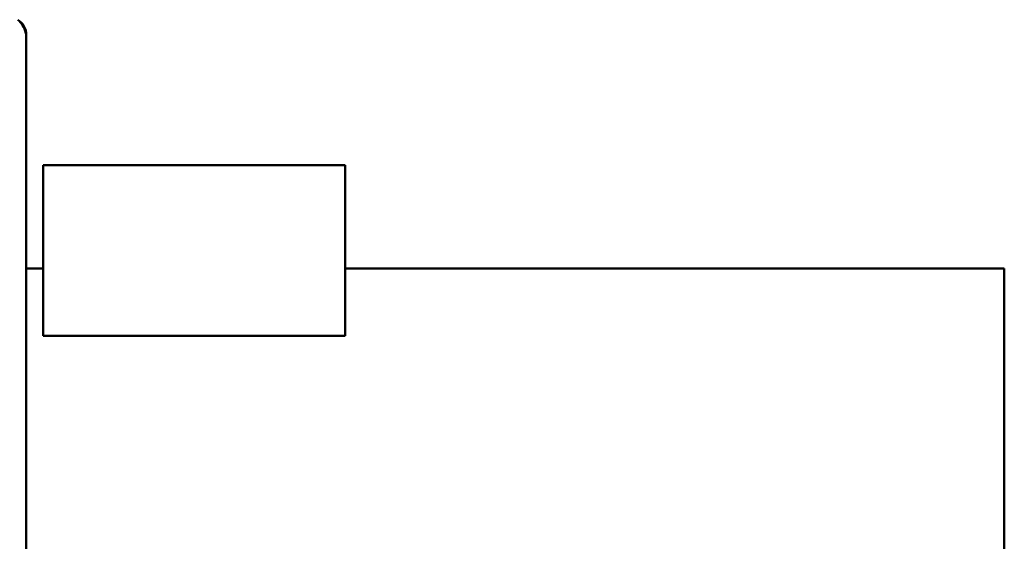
# Model space of a CAD drawing. Header units: millimetres. Extents: x 2243 to 3006, y 1276 to 2437.
# Tile 5 of 5: x 2554 to 2993, y 1951 to 2185. Entities that reach past the tile are written whole.
import ezdxf

# ---------------------------------------------------------------- set-up
doc = ezdxf.new("R2010")
doc.units = ezdxf.units.MM
doc.header["$LTSCALE"] = 12.5
doc.layers.add('Widoczne (ISO)', color=7, linetype='Continuous', lineweight=50)

msp = doc.modelspace()

# ---------------------------------------------------------------- linework, layer by layer
at = {"layer": 'Widoczne (ISO)'}
for p, q in [((2556.5, 2176.61), (2556.5, 2177.75)), ((2556.5, 2176.61), (2556.5, 1326.75)), ((2564, 2119.5), (2564, 2043.23)), ((2699, 2119.5), (2564, 2119.5)), ((2699, 2119.5), (2699, 2043.23)), ((2556.5, 2073.25), (2564, 2073.25)), ((2699, 2073.25), (2993.5, 2073.25)), ((2993.5, 1758.25), (2993.5, 2073.25)), ((2564, 2043.23), (2699, 2043.23))]:
    msp.add_line(p, q, dxfattribs=at)
for centre, radius, end in [((2548.5, 2177.75), 8, 58.5241), ((2546.5, 2176.61), 10, 45)]:
    msp.add_arc(centre, radius, 0, end, dxfattribs=at)

doc.saveas('drawing.dxf')
